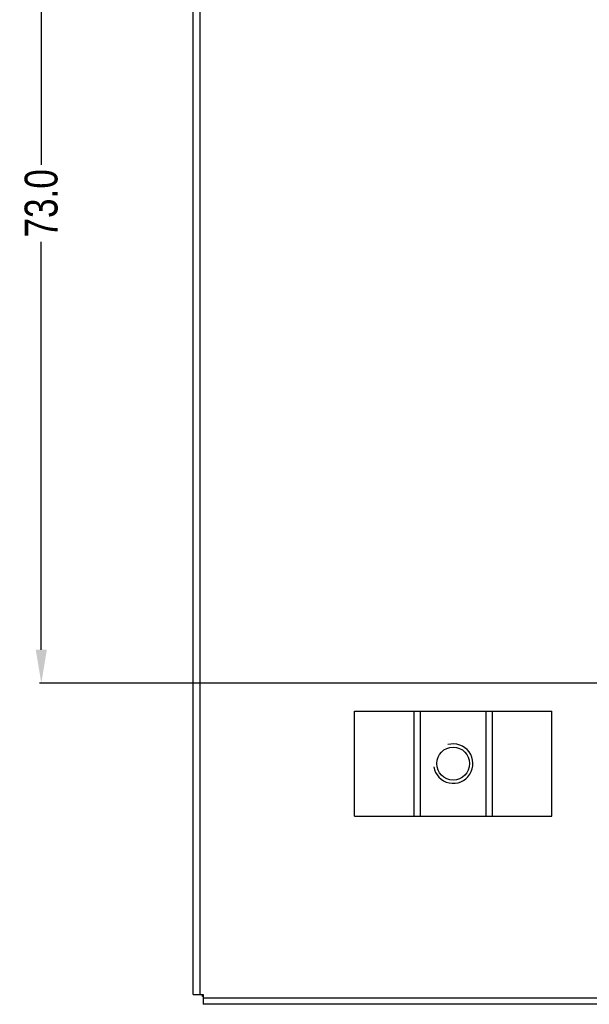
# Model space of a CAD drawing. Header units: millimetres. Extents: x 718 to 1157, y -195 to -52.
# Tile 3 of 156: x 958 to 1002, y -180 to -105. Entities that reach past the tile are written whole.
import ezdxf

# ---------------------------------------------------------------- set-up
doc = ezdxf.new("R2010")
doc.units = ezdxf.units.MM
doc.header["$LTSCALE"] = 1.21
doc.header["$MEASUREMENT"] = 0
doc.header["$PDMODE"] = 3
doc.header["$PDSIZE"] = 0.3125
doc.layers.get('0').update_dxf_attribs({"linetype": 'CONTINUOUS'})
doc.layers.get('DEFPOINTS').update_dxf_attribs({"linetype": 'CONTINUOUS'})
doc.layers.add('Dim', color=3, linetype='CONTINUOUS', lineweight=25)
doc.styles.get("Standard").update_dxf_attribs({"font": 'txt', "width": 0.8})
doc.dimstyles.get("Standard").update_dxf_attribs({"dimtxt": 0.15625, "dimasz": 0.1875, "dimexe": 0.125, "dimexo": 0.0625, "dimgap": 0.09, "dimtad": 0, "dimtih": 1, "dimtoh": 1, "dimzin": 4, "dimdsep": 46, "dimtxsty": 'Standard', "dimblk": '_FILLED', "dimblk1": '_FILLED', "dimblk2": '_FILLED', "dimcen": 0.09, "dimazin": 1, "dimtp": 0.01, "dimtm": 0.01, "dimtfac": 1, "dimtofl": 0, "dimtmove": 0, "dimatfit": 3, "dimldrblk": '_FILLED', "dimfxl": 1, "dimtolj": 1, "dimtzin": 4, "dimarcsym": 0})

# ---------------------------------------------------------------- blocks, each defined once
blk = doc.blocks.new('_FILLED')
at = {"color": 0, "linetype": 'ByBlock'}
blk.add_solid([(0, 0), (-1, 0.167), (-1, -0.167)], dxfattribs=at)
blk = doc.blocks.new('*D45')
at = {"layer": 'DEFPOINTS', "color": 0}
for p in [(1005.958, -82.495), (959.979, -155.503), (1005.958, -155.503)]:
    blk.add_point(p, dxfattribs=at)
at = {"layer": 'Dim', "color": 0, "lineweight": -2}
for p, q in [((1005.895, -82.495), (959.854, -82.495)), ((959.979, -85.035), (959.979, -116.076)), ((959.979, -152.963), (959.979, -121.922)), ((1005.895, -155.503), (959.854, -155.503))]:
    blk.add_line(p, q, dxfattribs=at)
at = {"layer": 'Dim', "color": 0, "lineweight": -2, "xscale": 2.54, "yscale": 2.54, "zscale": 2.54}
for p, rotation in [((959.979, -82.495), 90), ((959.979, -155.503), 270)]:
    blk.add_blockref('_FILLED', p, dxfattribs=dict(at, rotation=rotation))
at = {"layer": 'Dim', "color": 0, "insert": (959.979, -118.999), "char_height": 2.5, "attachment_point": 5, "rotation": 90, "line_spacing_factor": 2.5}
blk.add_mtext('\\A1;73.0', dxfattribs=at)

msp = doc.modelspace()

# ---------------------------------------------------------------- linework, layer by layer
at = {"color": 7, "linetype": 'Continuous'}
for p, q in [((971.528, -179.194), (971.528, -83.944)), ((972.028, -83.944), (972.028, -179.194)), ((983.788, -165.63), (983.788, -157.63)), ((983.788, -157.63), (998.788, -157.63)), ((988.322, -165.63), (988.322, -157.63)), ((988.788, -157.63), (988.788, -165.63)), ((993.788, -165.63), (993.788, -157.63)), ((994.253, -157.63), (994.253, -165.63)), ((998.788, -165.63), (998.788, -157.63)), ((983.788, -165.63), (998.788, -165.63)), ((971.528, -179.194), (972.278, -179.194)), ((972.228, -179.344), (972.228, -179.194)), ((972.278, -179.344), (972.228, -179.344)), ((972.278, -179.194), (972.278, -179.944)), ((972.278, -179.444), (1029.378, -179.444)), ((1029.378, -179.944), (972.278, -179.944))]:
    msp.add_line(p, q, dxfattribs=at)
msp.add_circle((991.288, -161.63), 1.25, dxfattribs=at)
msp.add_arc((991.288, -161.63), 1.5, 189.19963, 105.29881)

# ---------------------------------------------------------------- dimensions: what is measured, and where the dimension line sits
at = {"layer": 'Dim'}
dim = msp.add_linear_dim(base=(959.979, -155.503), p1=(1005.958, -82.495), p2=(1005.958, -155.503), angle=90, dimstyle='Standard', override={"dimtxt": 2.5, "dimasz": 2.54, "dimtih": 0, "dimtoh": 0, "dimdec": 1, "dimzin": 0, "dimcen": 0.198, "dimadec": 0, "dimazin": 0, "dimtp": 0, "dimtm": 0, "dimtdec": 4, "dimtzin": 0}, dxfattribs=at)
dim.commit()
dim.dimension.update_dxf_attribs({"geometry": '*D45', "text_midpoint": (959.979, -118.999)})

doc.saveas('drawing.dxf')
